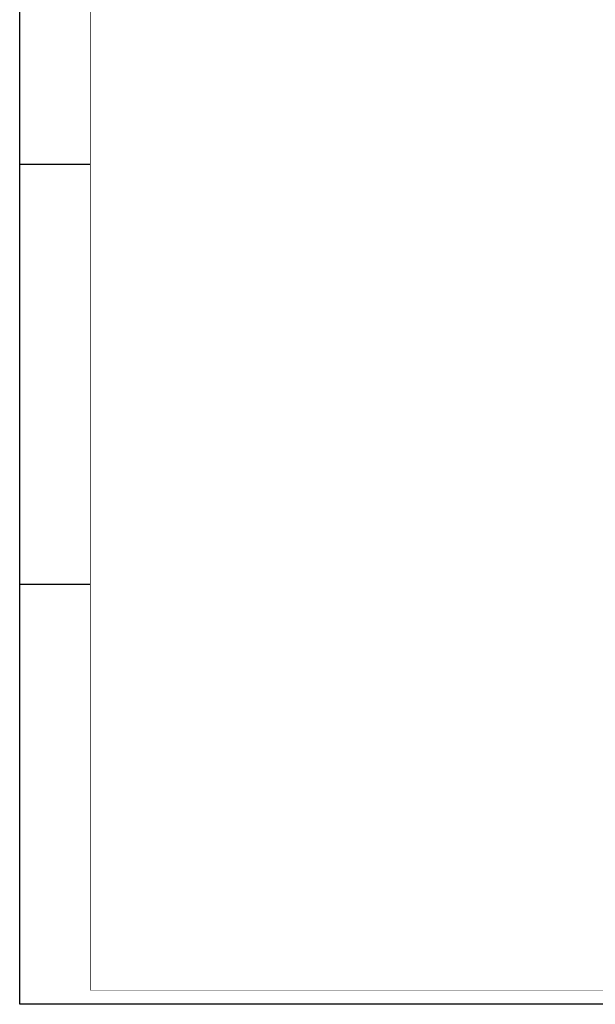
# Model space of a CAD drawing. Header units: millimetres. Extents: x 90707 to 259985, y -1262 to 84291.
# Tile 1 of 85: x 90707 to 111048, y 191 to 34992. Entities that reach past the tile are written whole.
import ezdxf
from ezdxf.enums import TextEntityAlignment as Align

# ---------------------------------------------------------------- set-up
doc = ezdxf.new("R2010")
doc.units = ezdxf.units.MM
doc.header["$LTSCALE"] = 100
doc.layers.get('0').update_dxf_attribs({"linetype": 'CONTINUOUS'})
for name, color, linetype in [('LIJN025', 10, 'CONTINUOUS'), ('LIJN050', 90, 'CONTINUOUS'), ('TEKST25', 10, 'CONTINUOUS'), ('TEKST35', 50, 'CONTINUOUS'), ('TEKST50', 90, 'CONTINUOUS')]:
    doc.layers.add(name, color=color, linetype=linetype)
doc.styles.add('ISO', font='ISO.SHX')
doc.styles.add('ROMAND', font='romand')

# ---------------------------------------------------------------- blocks, each defined once
blk = doc.blocks.new('A0-GE')
at = {"layer": 'LIJN025'}
for p, q in [((0, 297), (25, 297)), ((0, 148.5), (25, 148.5))]:
    blk.add_line(p, q, dxfattribs=at)
blk.add_lwpolyline([(1500, 841), (1500, 0), (0, 0), (0, 841)], close=True, dxfattribs=at)
at = {"layer": 'LIJN050', "const_width": 0.2}
blk.add_lwpolyline([(1495, 836), (25, 836), (25, 5), (1495, 5)], close=True, dxfattribs=at)
at = {"layer": 'TEKST25', "style": 'ROMAND', "width": 2.899115}
blk.add_attdef('STATUS', text='', height=2.5, dxfattribs=at).set_placement((1454, 71.5), (1493, 71.5), align=Align.FIT)
at = {"layer": 'TEKST25', "style": 'ISO'}
for tag, p in [('E', (1455.25, 66)), ('NAAM-E', (1466.75, 66)), ('DATUM-E', (1485, 66)), ('D', (1455.25, 61)), ('NAAM-D', (1466.75, 61)), ('DATUM-D', (1485, 61)), ('C', (1455.25, 56)), ('NAAM-C', (1466.75, 56)), ('DATUM-C', (1485, 56)), ('B', (1455.25, 51)), ('NAAM-B', (1466.75, 51)), ('DATUM-B', (1485, 51)), ('A', (1455.25, 46)), ('NAAM-A', (1466.75, 46)), ('DATUM-A', (1485, 46))]:
    blk.add_attdef(tag, text='', height=2.5, dxfattribs=at).set_placement(p, align=Align.CENTER)
for tag, p in [('DATUM', (1332.75, 36.25)), ('SCHAAL', (1368, 36.25)), ('GETEKEND', (1398.25, 36.25)), ('GECONTOL.', (1433, 36.25)), ('FORMAAT', (1463.25, 28.25))]:
    blk.add_attdef(tag, p, '', height=2.5, dxfattribs=at)
at = {"layer": 'TEKST35', "style": 'ISO'}
for tag, p in [('PROJECT', (1334.5, 72.5)), ('PLAATS', (1334.5, 63.5)), ('INSTALLATIE-REGEL1', (1334.5, 52.5)), ('INSTALLATIE-REGEL2', (1334.5, 43.5))]:
    blk.add_attdef(tag, p, '', height=4, dxfattribs=at)
blk.add_attdef('PROJ.NR.', text='', height=4, dxfattribs=at).set_placement((1481, 23), align=Align.CENTER)
at = {"layer": 'TEKST50', "style": 'ISO'}
blk.add_attdef('FILE-NAAM', text='', height=5, dxfattribs=at).set_placement((1473.5, 7.5), align=Align.CENTER)

msp = doc.modelspace()

# ---------------------------------------------------------------- block references
at = {"xscale": 100, "yscale": 100, "zscale": 100}
msp.add_blockref('A0-GE', (90707, 191), dxfattribs=at)

doc.saveas('drawing.dxf')
